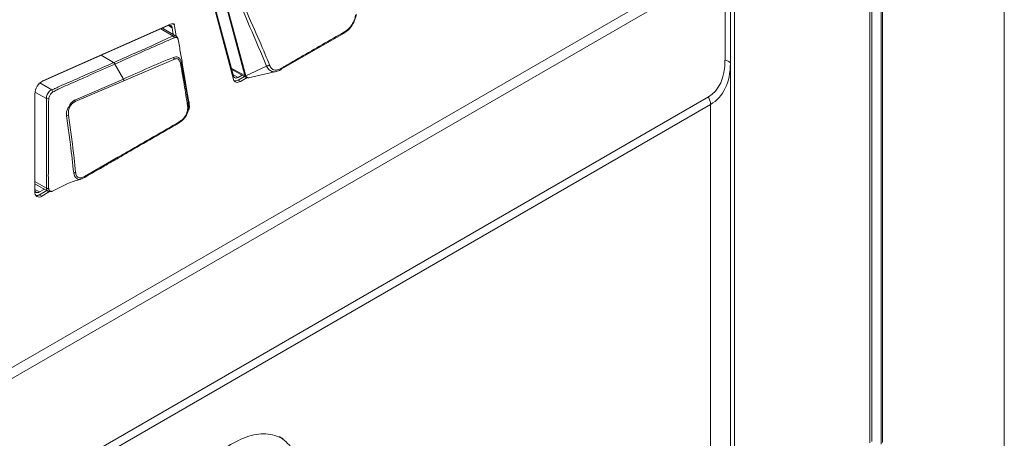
# Model space of a CAD drawing. Header units: millimetres. Extents: x 0 to 1118, y 0 to 864.
# Tile 148 of 156: x 992 to 1010, y 602 to 610. Entities that reach past the tile are written whole.
import ezdxf

# ---------------------------------------------------------------- set-up
doc = ezdxf.new("R2010")
doc.units = ezdxf.units.MM

msp = doc.modelspace()

# ---------------------------------------------------------------- linework, layer by layer
at = {"color": 9, "linetype": 'Continuous', "lineweight": 0}
for p, q in [((1010.488, 601.334), (1010.488, 643.115)), ((1008, 602.035), (1008, 642.413)), ((1008.207, 602.01), (1008.207, 642.532)), ((1008.231, 642.546), (1008.231, 602.044)), ((984.972, 599.312), (1005.264, 611.027)), ((1005.316, 610.852), (985.024, 599.138)), ((1005.316, 609.12), (1005.316, 610.852)), ((1005.489, 610.897), (1005.489, 601.449)), ((996.423, 608.838), (995.976, 610.504)), ((995.995, 610.499), (996.441, 608.832)), ((995.078, 609.722), (995.009, 609.765)), ((994.869, 609.703), (995.097, 609.566)), ((993.99, 609.076), (993.762, 609.212)), ((993.99, 609.076), (993.99, 609.076)), ((994.176, 608.773), (994.014, 609.05)), ((994.184, 608.741), (995.108, 609.137)), ((996.173, 608.973), (996.423, 608.838)), ((996.206, 608.852), (996.298, 608.803)), ((996.441, 608.831), (996.827, 609.014)), ((992.849, 608.572), (992.63, 608.703)), ((994.176, 608.773), (993.275, 608.384)), ((993.283, 608.354), (994.184, 608.741)), ((996.298, 608.753), (996.342, 608.728)), ((992.537, 608.532), (992.749, 608.414)), ((992.849, 608.572), (992.849, 608.572)), ((987.266, 598.198), (1005.008, 608.441)), ((1005.05, 608.301), (987.308, 598.059)), ((1005.05, 601.088), (1005.05, 608.301)), ((994.074, 607.324), (993.457, 606.967)), ((992.752, 606.753), (992.534, 606.874)), ((992.534, 606.728), (992.622, 606.681)), ((992.752, 606.753), (992.752, 606.753)), ((992.622, 606.631), (992.666, 606.606))]:
    msp.add_line(p, q, dxfattribs=at)
at = {"color": 7, "linetype": 'Continuous', "lineweight": 15}
for p, q in [((1008.036, 602.057), (1008.036, 642.434)), ((1005.416, 610.795), (1005.416, 609.063)), ((996.212, 608.829), (995.766, 610.495)), ((995.769, 610.433), (996.215, 608.767)), ((992.65, 608.718), (995.001, 609.762)), ((995.05, 609.788), (992.681, 608.737)), ((995.152, 609.566), (995.12, 609.755)), ((995.156, 609.563), (994.901, 609.717)), ((995.078, 609.722), (995.099, 609.598)), ((998.249, 609.618), (997.097, 608.953)), ((1005.416, 609.063), (1005.416, 601.347)), ((996.18, 608.949), (996.448, 608.804)), ((996.372, 608.845), (996.298, 608.803)), ((996.489, 608.795), (996.971, 608.907)), ((996.298, 608.753), (996.416, 608.821)), ((996.342, 608.728), (996.464, 608.799)), ((996.492, 608.797), (996.503, 608.797)), ((992.534, 608.501), (992.534, 606.682)), ((992.849, 608.572), (992.87, 608.534)), ((993.379, 606.919), (993.441, 606.941)), ((992.534, 606.829), (992.776, 606.697)), ((992.711, 606.732), (992.622, 606.681)), ((992.622, 606.631), (992.755, 606.708)), ((992.666, 606.606), (992.808, 606.688)), ((992.911, 606.723), (992.861, 606.698))]:
    msp.add_line(p, q, dxfattribs=at)
at = {"color": 9, "linetype": 'Continuous', "lineweight": 0, "flags": 128}
for points in [[(995.152, 609.565), (995.134, 609.571), (995.097, 609.566), (995.097, 609.566), (995.097, 609.566)], [(1005.416, 609.063), (1005.414, 609.071), (1005.409, 609.08), (1005.401, 609.088), (1005.389, 609.096), (1005.374, 609.103), (1005.357, 609.11), (1005.338, 609.115), (1005.316, 609.12)]]:
    msp.add_lwpolyline(points, dxfattribs=at)
at = {"color": 7, "linetype": 'Continuous', "lineweight": 15, "flags": 128}
for points in [[(998.268, 609.646), (998.268, 609.64), (998.268, 609.635), (998.266, 609.63), (998.264, 609.626), (998.261, 609.622), (998.258, 609.62), (998.254, 609.619), (998.249, 609.618)], [(997.102, 608.973), (997.102, 608.967), (997.101, 608.961), (997.099, 608.956), (997.097, 608.952), (997.094, 608.949), (997.091, 608.946), (997.086, 608.945), (997.082, 608.944)], [(996.298, 608.803), (996.283, 608.796), (996.269, 608.792), (996.256, 608.791), (996.244, 608.793), (996.233, 608.798), (996.224, 608.806), (996.217, 608.816), (996.212, 608.829)], [(996.215, 608.767), (996.222, 608.748), (996.233, 608.732), (996.246, 608.721), (996.262, 608.713), (996.28, 608.71), (996.3, 608.712), (996.321, 608.718), (996.342, 608.728)], [(992.622, 606.681), (992.605, 606.673), (992.588, 606.669), (992.573, 606.669), (992.559, 606.674), (992.548, 606.684), (992.54, 606.697), (992.535, 606.713), (992.534, 606.714)]]:
    msp.add_lwpolyline(points, dxfattribs=at)
at = {"color": 7, "linetype": 'Continuous', "lineweight": 15}
for centre, radius, start, end in [((995.027, 609.718), 0.0511, 4.6329, 121.2385), ((995.09, 609.713), 0.0847, 63.6782, 118.509), ((995.027, 609.742), 0.094, 7.741, 36.0509), ((995.166, 609.506), 0.0236, 358.524, 18.5302), ((992.815, 608.49), 0.28, 118.3754, 177.81), ((996.238, 608.845), 0.109, 265.3869, 303.1231), ((995.196, 608.332), 0.199, 346.0775, 7.6569), ((995.189, 607.974), 0.0209, 288.223, 14.5547), ((992.615, 606.669), 0.0814, 170.786, 309.2033), ((992.562, 606.725), 0.111, 265.7008, 302.8092)]:
    msp.add_arc(centre, radius, start, end, dxfattribs=at)
at = {"color": 9, "linetype": 'Continuous', "lineweight": 0}
for centre, radius, start, end in [((995.067, 609.517), 0.057, 20.1723, 57.9379), ((995.036, 609.139), 0.0719, 357.9762, 26.1914), ((995.212, 609.091), 0.0316, 304.3788, 359.3732), ((996.829, 609.085), 0.0702, 268.1867, 314.1608), ((994.111, 608.74), 0.0729, 0.5981, 26.7725), ((996.446, 608.881), 0.0488, 241.8966, 264.5264), ((996.444, 608.878), 0.0473, 243.2962, 266.2537), ((992.777, 608.492), 0.0832, 250.2957, 281.5742), ((993.209, 608.35), 0.0735, 2.7867, 26.9585), ((995.35, 608.304), 0.0269, 297.7002, 0.2865), ((1004.761, 608.291), 0.289, 1.9565, 31.1437), ((993.116, 608.174), 0.0814, 273.648, 299.8327), ((993.249, 607.107), 0.0725, 274.2003, 303.838), ((993.433, 606.964), 0.0242, 288.3043, 8.6067)]:
    msp.add_arc(centre, radius, start, end, dxfattribs=at)
for centre, major_axis, ratio, start_param, end_param in [((1004.266, 609.727), (-0.742, 1.286), 0.577335, 3.141552, 3.92695), ((1004.166, 609.669), (-0.928, 1.339), 0.624945, 3.089968, 3.875366), ((996.622, 608.852), (0.2, 0.005), 0.43243, 3.247705, 3.264921), ((996.607, 608.816), (0.166, -0.023), 0.294176, 3.264515, 3.281731)]:
    msp.add_ellipse(centre, major_axis=major_axis, ratio=ratio, start_param=start_param, end_param=end_param, dxfattribs=at)
for points, knots in [([(996.827, 609.014), (996.724, 609.255), (996.517, 609.736), (996.314, 610.217), (996.212, 610.457)], [0, 0, 0, 0, 0.500027, 1, 1, 1, 1]), ([(996.265, 610.479), (996.365, 610.239), (996.538, 609.822), (996.76, 609.34), (996.853, 609.098), (996.878, 609.034)], [0, 0, 0, 0, 0.49889, 0.867446, 1, 1, 1, 1]), ([(995.097, 609.566), (995.097, 609.566), (994.999, 609.536), (994.792, 609.424), (994.49, 609.298), (994.223, 609.178), (994.056, 609.105), (993.99, 609.076)], [0, 0, 0, 0, 0.00001, 0.278384, 0.550027, 0.821735, 1, 1, 1, 1]), ([(994.014, 609.05), (994.014, 609.05), (994.161, 609.117), (994.327, 609.189), (994.593, 609.307), (994.815, 609.407), (995.018, 609.493), (995.12, 609.537)], [0, 0, 0, 0, 0.00001, 0.3983, 0.449701, 0.721811, 1, 1, 1, 1]), ([(995.12, 609.537), (995.132, 609.539), (995.151, 609.542), (995.17, 609.536), (995.178, 609.528), (995.18, 609.525), (995.18, 609.525)], [0, 0, 0, 0, 0.5140869, 0.8079317, 0.9998547, 1, 1, 1, 1]), ([(995.18, 609.525), (995.18, 609.525), (995.182, 609.523), (995.185, 609.517), (995.188, 609.51), (995.189, 609.505)], [0, 0, 0, 0, 0.000443, 0.40961, 1, 1, 1, 1]), ([(993.99, 609.076), (993.857, 609.016), (993.667, 608.932), (993.426, 608.826), (993.219, 608.732), (993.032, 608.659), (992.903, 608.591), (992.862, 608.577), (992.849, 608.572)], [0, 0, 0, 0, 0.35137, 0.499885, 0.633708, 0.901355, 0.968291, 1, 1, 1, 1]), ([(992.87, 608.534), (992.885, 608.541), (992.925, 608.562), (993.056, 608.629), (993.242, 608.705), (993.545, 608.842), (993.787, 608.949), (993.977, 609.033), (994.014, 609.05)], [0, 0, 0, 0, 0.035429, 0.102333, 0.368564, 0.501706, 0.901071, 1, 1, 1, 1]), ([(993.99, 609.076), (993.995, 609.072), (994.003, 609.066), (994.011, 609.056), (994.014, 609.051), (994.014, 609.05)], [0, 0, 0, 0, 0.499092, 0.942117, 1, 1, 1, 1]), ([(995.1, 609.171), (995.1, 609.171), (994.792, 609.058), (994.484, 608.906), (994.176, 608.773), (994.176, 608.773)], [0, 0, 0, 0, 0.000634, 0.999988, 1, 1, 1, 1]), ([(995.244, 609.091), (995.244, 609.091), (995.239, 609.11), (995.23, 609.136), (995.209, 609.161), (995.185, 609.18), (995.145, 609.187), (995.116, 609.177), (995.1, 609.171)], [0, 0, 0, 0, 0.00355, 0.262469, 0.393053, 0.580016, 0.764405, 1, 1, 1, 1]), ([(995.108, 609.137), (995.122, 609.142), (995.147, 609.151), (995.18, 609.15), (995.199, 609.133), (995.218, 609.106), (995.225, 609.081), (995.23, 609.065)], [0, 0, 0, 0, 0.250201, 0.42051, 0.594738, 0.728296, 1, 1, 1, 1]), ([(996.878, 609.034), (996.89, 609.01), (996.911, 608.966), (996.967, 608.936), (997.031, 608.937), (997.078, 608.961), (997.102, 608.973)], [0, 0, 0, 0, 0.274544, 0.5112847, 0.7475932, 1, 1, 1, 1]), ([(996.449, 608.805), (996.444, 608.807), (996.433, 608.813), (996.427, 608.828), (996.423, 608.836)], [0, 0, 0, 0, 0.399879, 1, 1, 1, 1]), ([(996.441, 608.831), (996.441, 608.831), (996.446, 608.823), (996.459, 608.808), (996.478, 608.796), (996.489, 608.797), (996.492, 608.797)], [0, 0, 0, 0, 0.000155, 0.383701, 0.799649, 1, 1, 1, 1]), ([(992.849, 608.572), (992.848, 608.572), (992.836, 608.568), (992.815, 608.555), (992.786, 608.526), (992.764, 608.49), (992.75, 608.45), (992.749, 608.426), (992.749, 608.414)], [0, 0, 0, 0, 0.014088, 0.210873, 0.407932, 0.606135, 0.803424, 1, 1, 1, 1]), ([(992.794, 608.411), (992.795, 608.42), (992.797, 608.439), (992.809, 608.468), (992.826, 608.495), (992.846, 608.519), (992.862, 608.529), (992.87, 608.534)], [0, 0, 0, 0, 0.196747, 0.396314, 0.594795, 0.793198, 1, 1, 1, 1]), ([(992.749, 608.414), (992.749, 608.399), (992.75, 608.354), (992.749, 608.192), (992.754, 607.924), (992.752, 607.57), (992.753, 607.215), (992.752, 606.943), (992.752, 606.789), (992.752, 606.753)], [0, 0, 0, 0, 0.02683, 0.080248, 0.293884, 0.507506, 0.721127, 0.934749, 1, 1, 1, 1]), ([(992.791, 606.74), (992.789, 606.778), (992.782, 606.933), (992.788, 607.208), (992.786, 607.562), (992.787, 607.916), (992.789, 608.184), (992.789, 608.347), (992.792, 608.394), (992.794, 608.411)], [0, 0, 0, 0, 0.068592, 0.280343, 0.492823, 0.705248, 0.91802, 0.97041, 1, 1, 1, 1]), ([(993.275, 608.384), (993.275, 608.384), (993.27, 608.381), (993.248, 608.37), (993.226, 608.351), (993.201, 608.321), (993.182, 608.292), (993.15, 608.243), (993.123, 608.18), (993.118, 608.127), (993.121, 608.099), (993.121, 608.093)], [0, 0, 0, 0, 0.001347, 0.054783, 0.25102, 0.264576, 0.400928, 0.539476, 0.736893, 0.941814, 1, 1, 1, 1]), ([(993.156, 608.104), (993.155, 608.129), (993.153, 608.173), (993.171, 608.236), (993.194, 608.281), (993.226, 608.319), (993.257, 608.342), (993.278, 608.352), (993.283, 608.354)], [0, 0, 0, 0, 0.26184, 0.460052, 0.594473, 0.72855, 0.940791, 1, 1, 1, 1]), ([(993.121, 608.093), (993.121, 608.093), (993.127, 608.031), (993.159, 607.854), (993.203, 607.498), (993.235, 607.208), (993.255, 607.034)], [0, 0, 0, 0, 0.000487, 0.169203, 0.503155, 1, 1, 1, 1]), ([(993.29, 607.046), (993.271, 607.22), (993.241, 607.51), (993.192, 607.864), (993.165, 608.044), (993.156, 608.104)], [0, 0, 0, 0, 0.4968979, 0.8319006, 1, 1, 1, 1]), ([(993.255, 607.034), (993.255, 607.034), (993.255, 607.031), (993.259, 607.005), (993.274, 606.965), (993.297, 606.939), (993.32, 606.92), (993.342, 606.915), (993.366, 606.914), (993.374, 606.917), (993.379, 606.919)], [0, 0, 0, 0, 0.002018, 0.044563, 0.33124, 0.536651, 0.593009, 0.88338, 0.941112, 1, 1, 1, 1]), ([(993.457, 606.967), (993.435, 606.957), (993.391, 606.938), (993.348, 606.945), (993.321, 606.961), (993.302, 606.985), (993.293, 607.02), (993.29, 607.043), (993.29, 607.046)], [0, 0, 0, 0, 0.27801, 0.544223, 0.585457, 0.737591, 0.962688, 1, 1, 1, 1]), ([(992.752, 606.753), (992.754, 606.751), (992.76, 606.748), (992.77, 606.744), (992.78, 606.741), (992.788, 606.74), (992.791, 606.74)], [0, 0, 0, 0, 0.250053, 0.50007, 0.750052, 1, 1, 1, 1]), ([(992.752, 606.753), (992.752, 606.745), (992.752, 606.726), (992.761, 606.706), (992.773, 606.7), (992.777, 606.698)], [0, 0, 0, 0, 0.3284497, 0.7490306, 1, 1, 1, 1]), ([(992.861, 606.698), (992.854, 606.696), (992.839, 606.691), (992.82, 606.694), (992.804, 606.704), (992.793, 606.721), (992.792, 606.734), (992.791, 606.74)], [0, 0, 0, 0, 0.193166, 0.407369, 0.628455, 0.842424, 1, 1, 1, 1])]:
    msp.add_open_spline(points, degree=3, knots=knots, dxfattribs=at)
at = {"color": 7, "linetype": 'Continuous', "lineweight": 15}
for points, knots in [([(998.487, 609.973), (998.487, 609.973), (998.482, 609.938), (998.465, 609.867), (998.415, 609.766), (998.34, 609.677), (998.281, 609.635), (998.249, 609.618), (998.249, 609.618)], [0, 0, 0, 0, 0.000033, 0.237572, 0.481211, 0.723864, 0.999967, 1, 1, 1, 1]), ([(998.268, 609.646), (998.295, 609.664), (998.346, 609.697), (998.41, 609.776), (998.455, 609.865), (998.468, 609.926), (998.475, 609.956)], [0, 0, 0, 0, 0.278939, 0.519553, 0.760958, 1, 1, 1, 1]), ([(997.102, 608.973), (997.125, 608.986), (997.242, 609.054), (997.628, 609.279), (997.996, 609.49), (998.268, 609.646)], [0, 0, 0, 0, 0.060615, 0.303076, 1, 1, 1, 1]), ([(995.187, 609.513), (995.186, 609.519), (995.182, 609.532), (995.17, 609.553), (995.157, 609.561), (995.152, 609.564)], [0, 0, 0, 0, 0.3268967, 0.7098663, 1, 1, 1, 1]), ([(995.189, 609.505), (995.204, 609.421), (995.234, 609.254), (995.294, 608.889), (995.351, 608.563), (995.388, 608.315), (995.396, 608.264)], [0, 0, 0, 0, 0.205801, 0.409336, 0.880013, 1, 1, 1, 1]), ([(995.23, 609.065), (995.254, 608.933), (995.301, 608.668), (995.342, 608.409), (995.363, 608.28)], [0, 0, 0, 0, 0.499577, 1, 1, 1, 1]), ([(995.377, 608.304), (995.377, 608.304), (995.363, 608.438), (995.312, 608.692), (995.267, 608.958), (995.244, 609.091)], [0, 0, 0, 0, 0.000827, 0.500349, 1, 1, 1, 1]), ([(997.082, 608.944), (997.082, 608.944), (997.057, 608.929), (997.007, 608.906), (996.935, 608.904), (996.872, 608.939), (996.84, 608.985), (996.827, 609.014), (996.827, 609.014)], [0, 0, 0, 0, 0.000033, 0.249575, 0.487562, 0.72675, 0.999967, 1, 1, 1, 1]), ([(996.449, 608.804), (996.457, 608.801), (996.473, 608.793), (996.493, 608.793), (996.503, 608.797), (996.503, 608.797)], [0, 0, 0, 0, 0.45413, 0.996783, 1, 1, 1, 1]), ([(995.195, 607.954), (995.196, 607.954), (995.22, 607.969), (995.264, 608), (995.313, 608.056), (995.346, 608.109), (995.368, 608.165), (995.383, 608.237), (995.379, 608.281), (995.377, 608.304)], [0, 0, 0, 0, 0.002459, 0.2262496, 0.4061638, 0.4951175, 0.6432274, 0.8127032, 1, 1, 1, 1]), ([(995.369, 608.336), (995.371, 608.289), (995.376, 608.19), (995.374, 608.184), (995.373, 608.18)], [0, 0, 0, 0, 0.467513, 1, 1, 1, 1]), ([(995.363, 608.28), (995.365, 608.259), (995.368, 608.221), (995.355, 608.16), (995.336, 608.112), (995.309, 608.067), (995.268, 608.019), (995.231, 607.994), (995.209, 607.979)], [0, 0, 0, 0, 0.194137, 0.360027, 0.505945, 0.592249, 0.766403, 1, 1, 1, 1]), ([(995.396, 608.264), (995.396, 608.254), (995.396, 608.234), (995.386, 608.203), (995.378, 608.183), (995.373, 608.176), (995.373, 608.176)], [0, 0, 0, 0, 0.363357, 0.732045, 0.996823, 1, 1, 1, 1]), ([(994.059, 607.297), (994.059, 607.297), (994.123, 607.335), (994.502, 607.554), (994.881, 607.772), (995.195, 607.954)], [0, 0, 0, 0, 0.000009, 0.169835, 1, 1, 1, 1]), ([(995.209, 607.979), (994.895, 607.798), (994.517, 607.58), (994.139, 607.361), (994.074, 607.324)], [0, 0, 0, 0, 0.8299408, 1, 1, 1, 1]), ([(993.441, 606.941), (993.441, 606.941), (993.454, 606.948), (993.519, 606.986), (993.634, 607.052), (993.827, 607.163), (993.968, 607.245), (994.059, 607.297)], [0, 0, 0, 0, 0.000687, 0.06449, 0.312291, 0.560873, 1, 1, 1, 1]), ([(992.897, 606.715), (992.997, 606.767), (993.168, 606.855), (993.339, 606.904), (993.41, 606.925)], [0, 0, 0, 0, 0.584645, 1, 1, 1, 1]), ([(992.776, 606.697), (992.777, 606.696), (992.786, 606.689), (992.809, 606.686), (992.835, 606.688), (992.851, 606.694), (992.858, 606.697)], [0, 0, 0, 0, 0.045945, 0.404606, 0.744806, 1, 1, 1, 1]), ([(997.135, 602.113), (997.032, 602.154), (996.829, 602.234), (996.451, 602.162), (996.041, 601.949), (995.606, 601.573), (995.365, 601.207), (995.242, 601.021)], [0, 0, 0, 0, 0.191254, 0.376143, 0.559051, 0.775729, 1, 1, 1, 1]), ([(997.302, 600.479), (997.361, 600.683), (997.478, 601.089), (997.449, 601.589), (997.312, 601.96), (997.147, 602.089), (997.064, 602.154)], [0, 0, 0, 0, 0.277983, 0.553524, 0.773014, 1, 1, 1, 1])]:
    msp.add_open_spline(points, degree=3, knots=knots, dxfattribs=at)
msp.add_open_spline([(994.059, 607.297), (994.061, 607.298), (994.066, 607.3), (994.071, 607.306), (994.074, 607.314), (994.074, 607.32), (994.074, 607.324)], degree=3, dxfattribs=at)

doc.saveas('drawing.dxf')
